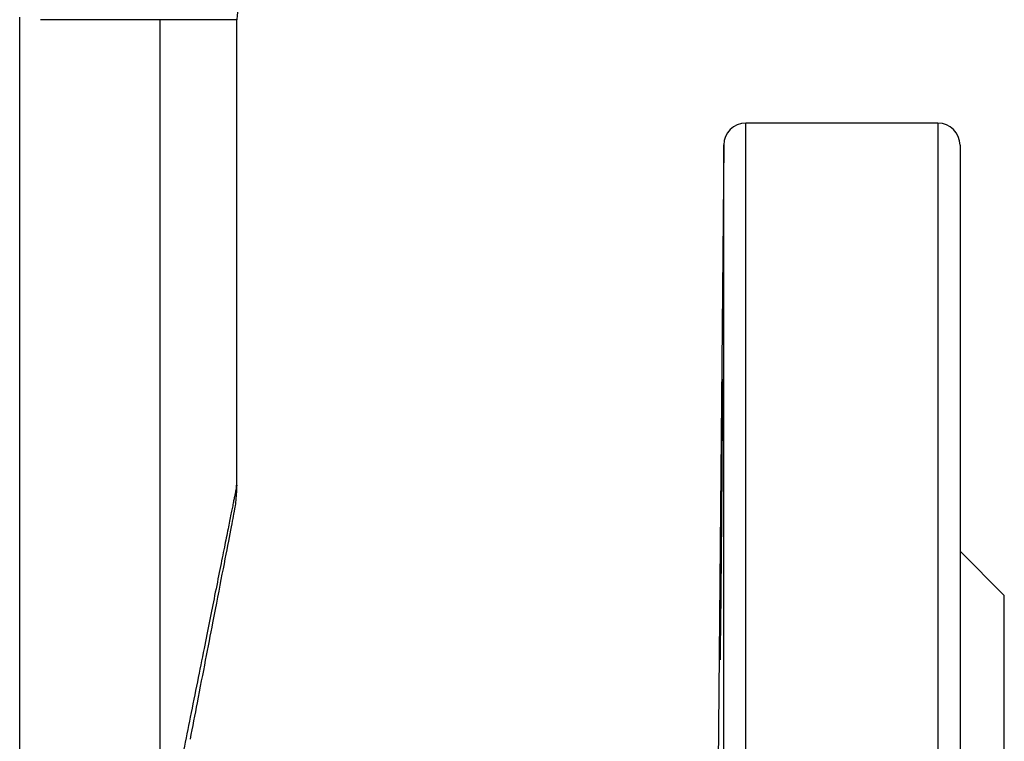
# Model space of a CAD drawing. Header units: millimetres. Extents: x 448 to 1828, y 150 to 1321.
# Tile 41 of 61: x 1378 to 1445, y 734 to 783. Entities that reach past the tile are written whole.
import ezdxf

# ---------------------------------------------------------------- set-up
doc = ezdxf.new("R2010")
doc.units = ezdxf.units.MM

msp = doc.modelspace()

# ---------------------------------------------------------------- linework, layer by layer
at = {"color": 7, "linetype": 'Continuous', "lineweight": 25}
for p, q in [((1378.19, 725.861), (1378.19, 783.429)), ((1387.71, 783.256), (1379.599, 783.256)), ((1387.71, 725.861), (1387.71, 783.256)), ((1392.898, 751.721), (1392.898, 783.256)), ((1440.398, 776.256), (1427.385, 776.256)), ((1425.885, 774.77), (1425.493, 729.863)), ((1392.712, 749.825), (1392.725, 749.838)), ((1444.898, 744.256), (1441.898, 747.256)), ((1444.898, 588.256), (1444.898, 744.256))]:
    msp.add_line(p, q, dxfattribs=at)
at = {"color": 8, "linetype": 'Continuous', "lineweight": 25}
for p, q in [((1392.898, 783.256), (1387.71, 783.256)), ((1427.385, 776.254), (1427.385, 776.256)), ((1427.385, 556.256), (1427.385, 776.254)), ((1440.398, 776.256), (1440.398, 556.256)), ((1425.885, 557.743), (1425.885, 774.77))]:
    msp.add_line(p, q, dxfattribs=at)
at = {"color": 7, "linetype": 'Continuous', "lineweight": 25}
for centre, radius, start, end in [((1395.898, 783.256), 3, 90, 180), ((1427.385, 774.756), 1.5, 90, 179.5), ((1440.398, 774.756), 1.5, 0, 90)]:
    msp.add_arc(centre, radius, start, end, dxfattribs=at)
for points, knots in [([(1441.898, 774.756), (1441.898, 774.755), (1441.898, 774.753), (1441.898, 774.736), (1441.898, 774.71), (1441.898, 774.672), (1441.898, 774.623), (1441.898, 774.563), (1441.898, 774.493), (1441.898, 774.411), (1441.898, 774.207), (1441.898, 773.786), (1441.898, 772.976), (1441.898, 771.918), (1441.898, 770.597), (1441.898, 769.019), (1441.898, 766.541), (1441.898, 762.773), (1441.898, 757.208), (1441.898, 750.628), (1441.898, 743.115), (1441.898, 734.781), (1441.898, 725.765), (1441.898, 716.226), (1441.898, 706.329), (1441.898, 696.242), (1441.898, 686.127), (1441.898, 676.128), (1441.898, 666.256), (1441.898, 656.385), (1441.898, 646.386), (1441.898, 636.27), (1441.898, 626.184), (1441.898, 616.287), (1441.898, 606.748), (1441.898, 597.732), (1441.898, 589.398), (1441.898, 581.885), (1441.898, 575.305), (1441.898, 569.74), (1441.898, 565.972), (1441.898, 563.494), (1441.898, 561.916), (1441.898, 560.595), (1441.898, 559.537), (1441.898, 558.727), (1441.898, 558.273), (1441.898, 558.032), (1441.898, 557.908), (1441.898, 557.821), (1441.898, 557.767), (1441.898, 557.76), (1441.898, 557.756)], [0, 0, 0, 0, 0.003185, 0.006368, 0.009551, 0.012733, 0.015916, 0.019098, 0.022281, 0.025465, 0.02865, 0.043455, 0.058262, 0.073507, 0.088754, 0.104387, 0.120021, 0.151926, 0.184335, 0.217089, 0.250018, 0.282947, 0.315701, 0.34811, 0.380015, 0.411272, 0.441756, 0.47136, 0.5, 0.52864, 0.558244, 0.588728, 0.619985, 0.651891, 0.6843, 0.717053, 0.749982, 0.782911, 0.815665, 0.848074, 0.879979, 0.895612, 0.911246, 0.926492, 0.941739, 0.956544, 0.971351, 0.977082, 0.982811, 0.988539, 0.994268, 1, 1, 1, 1]), ([(1425.801, 756.123), (1425.801, 756.196), (1425.802, 756.341), (1425.802, 756.549), (1425.803, 756.749), (1425.804, 756.942), (1425.805, 757.127), (1425.805, 757.421), (1425.806, 757.795), (1425.807, 758.195), (1425.806, 758.51), (1425.805, 758.813), (1425.801, 758.962), (1425.795, 758.798), (1425.785, 758.298), (1425.774, 757.421), (1425.76, 756.242), (1425.745, 754.772), (1425.732, 753.449), (1425.723, 752.461), (1425.718, 752.004), (1425.713, 751.433), (1425.706, 750.571), (1425.693, 749.101), (1425.681, 747.666), (1425.672, 746.361), (1425.665, 745.479), (1425.66, 744.663), (1425.655, 744.01), (1425.652, 743.487), (1425.65, 743.074), (1425.648, 742.817), (1425.648, 742.688)], [0, 0, 0, 0, 0.0104162, 0.020816, 0.0312079, 0.0416002, 0.0520014, 0.0624198, 0.0936646, 0.1249117, 0.1562031, 0.187498, 0.2501028, 0.3079056, 0.3688159, 0.4328324, 0.4999535, 0.5560955, 0.6248745, 0.650296, 0.6619608, 0.6729266, 0.7097808, 0.7499474, 0.8208278, 0.8536073, 0.8861847, 0.916095, 0.9459061, 0.9639667, 0.9819742, 1, 1, 1, 1]), ([(1425.648, 742.688), (1425.647, 742.619), (1425.647, 742.48), (1425.646, 742.281), (1425.645, 742.089), (1425.644, 741.904), (1425.643, 741.726), (1425.642, 741.439), (1425.641, 741.07), (1425.641, 740.669), (1425.641, 740.346), (1425.642, 740.024), (1425.647, 739.843), (1425.655, 740.008), (1425.666, 740.528), (1425.679, 741.347), (1425.694, 742.487), (1425.707, 743.696), (1425.716, 744.594), (1425.72, 744.975), (1425.725, 745.506), (1425.736, 746.6), (1425.748, 748.009), (1425.761, 749.722), (1425.771, 751.065), (1425.78, 752.329), (1425.785, 753.209), (1425.79, 754.039), (1425.794, 754.716), (1425.797, 755.268), (1425.799, 755.71), (1425.8, 755.985), (1425.801, 756.123)], [0, 0, 0, 0, 0.009952, 0.019877, 0.029787, 0.039696, 0.049615, 0.059559, 0.08993, 0.120299, 0.151268, 0.182241, 0.245305, 0.309566, 0.375023, 0.42689, 0.489356, 0.562405, 0.584851, 0.595612, 0.606063, 0.644751, 0.714499, 0.749918, 0.817207, 0.849229, 0.881362, 0.911801, 0.94229, 0.961529, 0.980747, 1, 1, 1, 1]), ([(1392.898, 751.721), (1392.898, 751.72), (1392.897, 751.718), (1392.894, 751.701), (1392.889, 751.675), (1392.881, 751.638), (1392.872, 751.59), (1392.86, 751.532), (1392.846, 751.463), (1392.83, 751.382), (1392.812, 751.291), (1392.791, 751.188), (1392.768, 751.075), (1392.743, 750.95), (1392.716, 750.814), (1392.686, 750.666), (1392.655, 750.507), (1392.62, 750.337), (1392.584, 750.156), (1392.545, 749.963), (1392.46, 749.535), (1392.308, 748.778), (1392.058, 747.535), (1391.756, 746.031), (1391.314, 743.828), (1390.666, 740.595), (1389.937, 736.962), (1389.28, 733.69), (1388.762, 731.107), (1388.27, 728.657), (1387.912, 726.871), (1387.75, 726.064), (1387.71, 725.861)], [0, 0, 0, 0, 0.012747, 0.025541, 0.038381, 0.051268, 0.064201, 0.077181, 0.090206, 0.103278, 0.116395, 0.129559, 0.142767, 0.156021, 0.16932, 0.182663, 0.196052, 0.209486, 0.222965, 0.23649, 0.25006, 0.30834, 0.369441, 0.433355, 0.500088, 0.617699, 0.750039, 0.809354, 0.875031, 0.944347, 0.98599, 1, 1, 1, 1]), ([(1392.809, 750.323), (1392.85, 750.677), (1392.904, 751.142), (1392.89, 751.609), (1392.887, 751.721)], [0, 0, 0, 0, 0.761401, 1, 1, 1, 1]), ([(1389.752, 734.526), (1389.914, 735.36), (1390.496, 738.357), (1391.228, 742.135), (1391.947, 745.85), (1392.428, 748.333), (1392.744, 749.976), (1392.787, 750.207), (1392.809, 750.323)], [0, 0, 0, 0, 0.087822, 0.315545, 0.48649, 0.657539, 0.828702, 1, 1, 1, 1])]:
    msp.add_open_spline(points, degree=3, knots=knots, dxfattribs=at)

doc.saveas('drawing.dxf')
